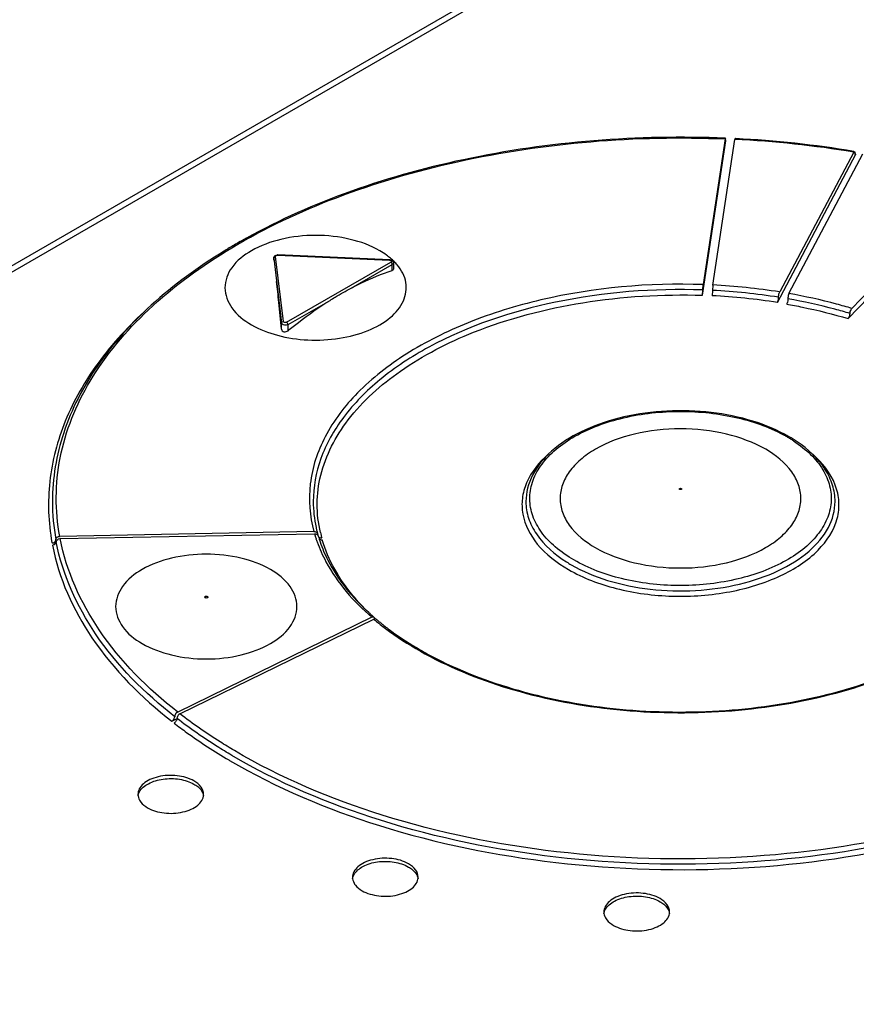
# Model space of a CAD drawing. Header units: inches. Extents: x 0 to 117, y 0 to 83.
# Tile 44 of 83: x 91.585 to 92.437, y 33.283 to 34.286. Entities that reach past the tile are written whole.
import ezdxf

# ---------------------------------------------------------------- set-up
doc = ezdxf.new("R2010")
doc.units = ezdxf.units.IN
doc.header["$LTSCALE"] = 6.431102
doc.header["$MEASUREMENT"] = 0
doc.layers.get('0').update_dxf_attribs({"linetype": 'CONTINUOUS'})

msp = doc.modelspace()

# ---------------------------------------------------------------- linework, layer by layer
at = {"color": 7, "linetype": 'CONTINUOUS'}
for p, q in [((92.4052, 34.5132), (91.3598, 33.9096)), ((92.4052, 34.5067), (91.3598, 33.9032)), ((92.3032, 34.1641), (92.2808, 34.0157)), ((92.2906, 34.0153), (92.313, 34.1636)), ((92.3034, 34.1648), (92.3032, 34.1641)), ((92.3132, 34.1644), (92.313, 34.1636)), ((92.3139, 34.1643), (92.3132, 34.1644)), ((92.2801, 34.0048), (92.3039, 34.1622)), ((92.3039, 34.1622), (92.3035, 34.1622)), ((92.3037, 34.1615), (92.3039, 34.1622)), ((92.3564, 33.9974), (92.4364, 34.1485)), ((92.4341, 34.1506), (92.3587, 34.0082)), ((92.3681, 34.0066), (92.4435, 34.149)), ((92.4358, 34.1486), (92.4351, 34.1487)), ((92.4352, 34.1496), (92.4353, 34.1485)), ((92.4364, 34.1485), (92.4358, 34.1486)), ((92.4284, 33.9811), (92.5611, 34.1193)), ((92.5572, 34.1217), (92.4322, 33.9915)), ((91.803, 34.0559), (91.8019, 34.0553)), ((91.8434, 34.0427), (91.8433, 34.0429)), ((91.8434, 34.0407), (91.8433, 34.0429)), ((91.8434, 34.0427), (91.8512, 33.9765)), ((91.8532, 33.9782), (91.8453, 34.0444)), ((91.8461, 34.0454), (91.8474, 34.0456)), ((91.8475, 34.046), (91.8474, 34.0456)), ((91.8474, 34.0456), (91.9614, 34.0407)), ((91.9615, 34.041), (91.8475, 34.046)), ((91.8434, 34.0407), (91.8433, 34.0409)), ((91.8565, 33.9774), (91.9626, 34.0387)), ((91.9221, 34.0121), (91.964, 34.0363)), ((91.9614, 34.0407), (91.9615, 34.041)), ((91.964, 34.0302), (91.964, 34.0363)), ((91.9652, 34.0379), (91.9652, 34.0315)), ((92.2804, 34.0103), (92.2808, 34.0157)), ((92.2906, 34.0153), (92.2902, 34.0098)), ((92.2801, 34.0048), (92.2804, 34.0103)), ((92.2902, 34.0098), (92.2899, 34.0044)), ((91.8579, 33.975), (91.9007, 33.9997)), ((91.8512, 33.9702), (91.8512, 33.9765)), ((91.8579, 33.9688), (91.8579, 33.975)), ((91.8842, 33.7642), (91.6253, 33.7593)), ((91.6258, 33.757), (91.8849, 33.762)), ((91.8875, 33.7629), (91.888, 33.762)), ((91.6174, 33.753), (91.6175, 33.7527)), ((91.6175, 33.7527), (91.6178, 33.7527)), ((91.6178, 33.7527), (91.6218, 33.7528)), ((91.6241, 33.7567), (91.6255, 33.757)), ((91.8883, 33.7604), (91.8887, 33.7595)), ((91.8893, 33.7579), (91.8922, 33.7579)), ((91.8914, 33.758), (91.892, 33.7579)), ((91.9432, 33.6769), (91.7455, 33.5804)), ((91.7478, 33.5786), (91.9454, 33.675)), ((91.9456, 33.6768), (91.9451, 33.6771)), ((91.9454, 33.675), (91.9458, 33.6747)), ((91.9462, 33.6753), (91.9456, 33.6751)), ((91.9477, 33.6749), (91.9479, 33.6748)), ((91.7395, 33.571), (91.7449, 33.5737)), ((91.7423, 33.5747), (91.7425, 33.5755)), ((91.7453, 33.5803), (91.744, 33.5792)), ((91.7448, 33.5739), (91.7447, 33.5731)), ((91.7449, 33.5749), (91.7448, 33.5741)), ((91.7478, 33.5786), (91.7467, 33.5778)), ((91.7433, 33.5704), (91.7418, 33.5692)), ((91.7976, 33.5316), (91.7984, 33.5311))]:
    msp.add_line(p, q, dxfattribs=at)
for centre, radius, start, end in [((92.2594, 33.0962), 1.0688, 80.5941, 87.1242), ((92.2608, 33.1055), 1.0602, 80.5844, 87.1288), ((92.427, 34.1496), 0.00827, 359.9798, 1.6136), ((92.101, 33.5467), 0.5901, 120.4624, 121.0405), ((92.1078, 33.5351), 0.6035, 119.669, 120.3359), ((92.0964, 33.5544), 0.581, 121.0408, 121.4816), ((91.846, 34.0429), 0.00263, 168.3875, 179.9919), ((91.8468, 34.0421), 0.00385, 116.7981, 122.0539), ((91.8473, 34.0406), 0.00536, 87.5123, 91.2972), ((91.9181, 33.9902), 0.0685, 49.7829, 54.145), ((91.9234, 33.9965), 0.0603, 45.049, 49.7865), ((91.9627, 34.0379), 0.00252, 0.0247, 5.7817), ((91.9285, 34.0016), 0.0531, 39.8956, 45.052), ((90.1614, 33.8217), 1.6963, 5.9469, 6.6791), ((92.2593, 33.3867), 0.6294, 80.9193, 87.1562), ((92.2586, 33.382), 0.6232, 80.9721, 87.1221), ((92.2593, 33.3877), 0.6229, 80.9289, 87.1559), ((89.774, 33.7817), 2.0857, 5.1865, 5.9396), ((92.2937, 33.7352), 0.1449, 59.9704, 61.5712), ((92.2917, 33.7284), 0.1529, 60.0102, 61.9367), ((92.2971, 33.7408), 0.1383, 58.3918, 60.0436), ((92.2959, 33.7357), 0.1445, 58.0897, 60.0091), ((92.2998, 33.7452), 0.1332, 56.7031, 58.3922), ((92.3001, 33.7423), 0.1366, 56.0753, 58.0908), ((91.8339, 33.7949), 0.216, 180.0388, 190.3703), ((92.008, 33.7949), 0.1244, 180.0715, 192.2838), ((92.0138, 33.7992), 0.1342, 196.1183, 196.6025), ((92.0123, 33.7957), 0.1288, 192.253, 193.8289), ((92.0136, 33.7961), 0.1301, 193.8281, 194.8641), ((91.8856, 33.7611), 0.00262, 0.0348, 20.9211), ((92.0161, 33.7925), 0.1286, 193.1735, 194.4898), ((91.6241, 33.756), 0.00266, 169.5578, 179.97), ((91.6188, 33.756), 0.00262, 354.687, 359.9897), ((91.6244, 33.7537), 0.00262, 174.7072, 179.9909), ((91.6192, 33.7537), 0.00265, 349.529, 359.9652), ((91.6254, 33.7544), 0.00485, 91.1012, 98.099), ((91.6259, 33.7522), 0.00484, 91.0964, 94.6212), ((92.0145, 33.7994), 0.1349, 196.6024, 196.8935), ((92.0161, 33.7999), 0.1366, 196.896, 198.3308), ((92.0188, 33.8008), 0.1395, 198.3307, 199.6882), ((91.8908, 33.7611), 0.00262, 180.0366, 195.3056), ((92.0167, 33.7969), 0.1333, 196.2841, 197.4253), ((91.8913, 33.7614), 0.00324, 217.2445, 226.9461), ((92.0186, 33.7975), 0.1353, 197.426, 198.805), ((92.0169, 33.7927), 0.1294, 194.4891, 195.1428), ((92.0174, 33.7928), 0.1299, 195.1427, 195.5665), ((91.8921, 33.7638), 0.0059, 269.1686, 271.9437), ((91.8927, 33.7605), 0.00487, 267.0889, 270.6058), ((91.6178, 33.7553), 0.00486, 271.1012, 278.0984), ((92.2181, 33.8549), 0.1437, 237.826, 240.0125), ((92.1073, 33.8634), 0.2469, 227.3655, 228.639), ((92.1017, 33.8493), 0.2328, 226.0449, 226.5606), ((91.9448, 33.6735), 0.00373, 112.1953, 116.0443), ((92.1111, 33.8676), 0.2526, 228.6357, 229.0516), ((91.947, 33.6717), 0.00372, 112.1929, 116.0443), ((92.119, 33.8801), 0.2688, 229.8652, 231.1676), ((92.1082, 33.8563), 0.2423, 227.9546, 228.353), ((92.1163, 33.8737), 0.2606, 229.7455, 230.1576), ((92.1179, 33.8756), 0.2631, 230.1573, 230.3828), ((92.1195, 33.8776), 0.2656, 230.3831, 230.7856), ((92.1225, 33.8812), 0.2703, 230.7866, 231.5557), ((92.1727, 33.9563), 0.3608, 240.0081, 241.5383), ((92.1781, 33.9662), 0.372, 241.5327, 241.9881), ((91.7461, 33.5757), 0.00361, 176.0634, 179.9636), ((91.7389, 33.5757), 0.00359, 356.0378, 359.9617), ((91.7484, 33.5739), 0.00359, 176.0403, 179.9619), ((91.7473, 33.5767), 0.00407, 116.0486, 119.665), ((91.7607, 33.4966), 0.0112, 357.6397, 359.9994), ((91.9793, 33.4122), 0.0112, 357.6397, 359.9994), ((92.2354, 33.3768), 0.0112, 357.6397, 359.9994)]:
    msp.add_arc(centre, radius, start, end, dxfattribs=at)
for points, knots in [([(91.6687, 35.1627), (91.3679, 35.0285), (90.7642, 34.717), (90.1939, 34.3485), (89.9096, 34.147)], [0, 0, 0, 0, 0.485884, 1, 1, 1, 1]), ([(89.9218, 34.1289), (90.2047, 34.3307), (90.7727, 34.6993), (91.3752, 35.009), (91.6756, 35.1418)], [0, 0, 0, 0, 0.514089, 1, 1, 1, 1]), ([(91.6253, 33.7593), (91.6205, 33.7855), (91.6209, 33.8417), (91.6541, 33.9227), (91.7159, 33.9957), (91.8023, 34.0583), (91.9093, 34.1085), (92.0764, 34.1571), (92.2121, 34.1679), (92.3032, 34.1641)], [0, 0, 0, 0, 0.090564, 0.185424, 0.291194, 0.411012, 0.544841, 0.690379, 1, 1, 1, 1]), ([(92.3034, 34.1648), (92.2143, 34.1685), (92.0815, 34.1583), (91.9172, 34.1122), (91.8429, 34.0787), (91.8091, 34.0594)], [0, 0, 0, 0, 0.523991, 0.771321, 1, 1, 1, 1]), ([(92.3036, 34.1631), (92.3036, 34.1635), (92.3035, 34.1639), (92.3036, 34.1648), (92.3034, 34.1648)], [0, 0, 0, 0, 0.728147, 1, 1, 1, 1]), ([(92.3036, 34.1631), (92.3036, 34.1627), (92.3037, 34.1623), (92.3036, 34.1615), (92.3037, 34.1615)], [0, 0, 0, 0, 0.728148, 1, 1, 1, 1]), ([(92.4341, 34.1506), (92.4342, 34.1507), (92.4343, 34.151), (92.4346, 34.1513), (92.4348, 34.1513)], [0, 0, 0, 0, 0.36423, 1, 1, 1, 1]), ([(92.4348, 34.1513), (92.4349, 34.1513), (92.4353, 34.1509), (92.4352, 34.1503), (92.4352, 34.1498)], [0, 0, 0, 0, 0.137719, 1, 1, 1, 1]), ([(92.4353, 34.1485), (92.4354, 34.1484), (92.4354, 34.1481), (92.4356, 34.1479), (92.4357, 34.1479)], [0, 0, 0, 0, 0.6279, 1, 1, 1, 1]), ([(92.4357, 34.1479), (92.4359, 34.1478), (92.4362, 34.1482), (92.4363, 34.1484), (92.4364, 34.1485)], [0, 0, 0, 0, 0.635766, 1, 1, 1, 1]), ([(91.9513, 34.0502), (91.942, 34.0556), (91.9205, 34.0634), (91.886, 34.0671), (91.8515, 34.0634), (91.8217, 34.0525), (91.7999, 34.0358), (91.7908, 34.0125), (91.7999, 33.9893), (91.813, 33.9792), (91.8207, 33.9748)], [0, 0, 0, 0, 0.138747, 0.292447, 0.446146, 0.584893, 0.699203, 0.792446, 0.885689, 1, 1, 1, 1]), ([(91.7929, 34.0499), (91.7666, 34.0338), (91.7189, 33.9991), (91.6621, 33.9365), (91.6262, 33.8676), (91.6179, 33.8184), (91.6179, 33.7947)], [0, 0, 0, 0, 0.286993, 0.545268, 0.779586, 1, 1, 1, 1]), ([(91.8207, 33.9748), (91.8289, 33.9701), (91.8478, 33.9628), (91.8784, 33.9583), (91.9098, 33.9599), (91.9386, 33.9674), (91.9617, 33.9801), (91.9768, 33.9974), (91.98, 34.0185), (91.9735, 34.0306), (91.9692, 34.0357)], [0, 0, 0, 0, 0.136442, 0.287393, 0.441341, 0.586003, 0.711604, 0.814934, 0.904589, 1, 1, 1, 1]), ([(91.9614, 34.0407), (91.962, 34.0406), (91.9631, 34.0404), (91.9633, 34.0392), (91.9629, 34.0388), (91.9626, 34.0387)], [0, 0, 0, 0, 0.565422, 0.762435, 1, 1, 1, 1]), ([(91.9652, 34.0379), (91.9652, 34.0374), (91.9648, 34.0368), (91.9642, 34.0364), (91.964, 34.0363)], [0, 0, 0, 0, 0.704431, 1, 1, 1, 1]), ([(91.9221, 34.0121), (91.9256, 34.0139), (91.9392, 34.0208), (91.9533, 34.0267), (91.964, 34.0302)], [0, 0, 0, 0, 0.258767, 1, 1, 1, 1]), ([(91.9652, 34.0315), (91.9652, 34.0311), (91.9647, 34.0305), (91.9642, 34.0303), (91.964, 34.0302)], [0, 0, 0, 0, 0.692519, 1, 1, 1, 1]), ([(92.2808, 34.0157), (92.2255, 34.0177), (92.1433, 34.0105), (92.0428, 33.9796), (91.9792, 33.9481), (91.9287, 33.9091), (91.8939, 33.8638), (91.8773, 33.8138), (91.88, 33.7799), (91.8842, 33.7642)], [0, 0, 0, 0, 0.311836, 0.457614, 0.590951, 0.709674, 0.814187, 0.908448, 1, 1, 1, 1]), ([(92.2804, 34.0103), (92.2303, 34.012), (92.1339, 34.0045), (92.0223, 33.9675), (91.9519, 33.9217), (91.9137, 33.8833), (91.8893, 33.8405), (91.8836, 33.8095), (91.8836, 33.7947)], [0, 0, 0, 0, 0.305236, 0.583069, 0.70461, 0.812971, 0.909902, 1, 1, 1, 1]), ([(91.9007, 33.9997), (91.9024, 34.0008), (91.9094, 34.0052), (91.9166, 34.0092), (91.9221, 34.0121)], [0, 0, 0, 0, 0.253654, 1, 1, 1, 1]), ([(92.0469, 33.9672), (92.0826, 33.9814), (92.1598, 34.0015), (92.2393, 34.0062), (92.2801, 34.0048)], [0, 0, 0, 0, 0.484899, 1, 1, 1, 1]), ([(92.3564, 33.9974), (92.3566, 33.9978), (92.3572, 33.9995), (92.3575, 34.0014), (92.3575, 34.0028)], [0, 0, 0, 0, 0.210216, 1, 1, 1, 1]), ([(92.3575, 34.0028), (92.3575, 34.0043), (92.3579, 34.0061), (92.3585, 34.0079), (92.3587, 34.0082)], [0, 0, 0, 0, 0.78978, 1, 1, 1, 1]), ([(92.3681, 34.0066), (92.368, 34.0063), (92.3673, 34.0045), (92.367, 34.0027), (92.367, 34.0012)], [0, 0, 0, 0, 0.210227, 1, 1, 1, 1]), ([(92.4322, 33.9915), (92.427, 33.993), (92.4059, 33.999), (92.3844, 34.0037), (92.3681, 34.0066)], [0, 0, 0, 0, 0.245454, 1, 1, 1, 1]), ([(91.8579, 33.9688), (91.8614, 33.9717), (91.8751, 33.9827), (91.8896, 33.9928), (91.9007, 33.9997)], [0, 0, 0, 0, 0.256875, 1, 1, 1, 1]), ([(92.367, 34.0012), (92.367, 33.9998), (92.3667, 33.9979), (92.366, 33.9962), (92.3658, 33.9958)], [0, 0, 0, 0, 0.78977, 1, 1, 1, 1]), ([(92.3658, 33.9958), (92.3712, 33.9949), (92.3922, 33.9909), (92.4131, 33.9857), (92.4284, 33.9811)], [0, 0, 0, 0, 0.254318, 1, 1, 1, 1]), ([(92.4303, 33.9863), (92.4252, 33.9878), (92.4043, 33.9937), (92.3831, 33.9984), (92.367, 34.0012)], [0, 0, 0, 0, 0.245463, 1, 1, 1, 1]), ([(91.7144, 33.9909), (91.6961, 33.9743), (91.6636, 33.9392), (91.6289, 33.8792), (91.6122, 33.816), (91.6137, 33.7734), (91.6174, 33.753)], [0, 0, 0, 0, 0.277549, 0.530883, 0.767876, 1, 1, 1, 1]), ([(92.4284, 33.9811), (92.4287, 33.9814), (92.4297, 33.9829), (92.4303, 33.9848), (92.4303, 33.9863)], [0, 0, 0, 0, 0.221837, 1, 1, 1, 1]), ([(92.4303, 33.9863), (92.4303, 33.9877), (92.4309, 33.9896), (92.4319, 33.9912), (92.4322, 33.9915)], [0, 0, 0, 0, 0.778159, 1, 1, 1, 1]), ([(91.8579, 33.975), (91.8573, 33.9747), (91.8551, 33.974), (91.8514, 33.9748), (91.8512, 33.9765)], [0, 0, 0, 0, 0.282569, 1, 1, 1, 1]), ([(91.8565, 33.9774), (91.8557, 33.9769), (91.8541, 33.9769), (91.8532, 33.9779), (91.8532, 33.9782)], [0, 0, 0, 0, 0.804654, 1, 1, 1, 1]), ([(91.8512, 33.9702), (91.8513, 33.969), (91.854, 33.967), (91.8568, 33.9679), (91.8579, 33.9688)], [0, 0, 0, 0, 0.449866, 1, 1, 1, 1]), ([(91.8909, 33.7632), (91.8887, 33.7727), (91.8864, 33.7924), (91.8916, 33.833), (91.9181, 33.8833), (91.9737, 33.9326), (92.0208, 33.9567), (92.0469, 33.9672)], [0, 0, 0, 0, 0.105518, 0.211146, 0.436098, 0.697303, 1, 1, 1, 1]), ([(92.3637, 33.8633), (92.3519, 33.8696), (92.3255, 33.8797), (92.283, 33.8874), (92.2385, 33.8879), (92.1954, 33.8812), (92.1572, 33.8678), (92.1264, 33.8484), (92.1055, 33.8238), (92.1002, 33.804), (92.1002, 33.7947)], [0, 0, 0, 0, 0.130214, 0.27186, 0.417968, 0.560688, 0.692828, 0.809503, 0.910085, 1, 1, 1, 1]), ([(92.1491, 33.7353), (92.1424, 33.7391), (92.1303, 33.7474), (92.1157, 33.7626), (92.1065, 33.7794), (92.1031, 33.7972), (92.106, 33.8151), (92.1148, 33.8319), (92.1289, 33.8473), (92.1551, 33.8659), (92.1975, 33.8818), (92.254, 33.8887), (92.3111, 33.8833), (92.347, 33.8711), (92.3627, 33.8626)], [0, 0, 0, 0, 0.0605, 0.114687, 0.163457, 0.208958, 0.254321, 0.302723, 0.356413, 0.416386, 0.553703, 0.706434, 0.86012, 1, 1, 1, 1]), ([(92.3444, 33.848), (92.332, 33.8551), (92.3034, 33.8655), (92.2576, 33.8705), (92.2118, 33.8655), (92.1773, 33.853), (92.1558, 33.8382), (92.1441, 33.8259), (92.1367, 33.8123), (92.1342, 33.7979), (92.1367, 33.7835), (92.1471, 33.7645), (92.1608, 33.7537), (92.1709, 33.7479)], [0, 0, 0, 0, 0.138337, 0.291581, 0.444826, 0.583162, 0.643654, 0.697768, 0.746441, 0.791898, 0.837354, 0.886027, 1, 1, 1, 1]), ([(92.3729, 33.8565), (92.3791, 33.8524), (92.3902, 33.8438), (92.403, 33.8282), (92.4104, 33.8112), (92.412, 33.7935), (92.4074, 33.776), (92.3972, 33.7597), (92.382, 33.745), (92.3546, 33.7274), (92.3117, 33.7128), (92.2552, 33.7072), (92.1991, 33.7137), (92.1641, 33.7265), (92.1491, 33.7353)], [0, 0, 0, 0, 0.058405, 0.110719, 0.158197, 0.203296, 0.249213, 0.298876, 0.354155, 0.415722, 0.555471, 0.709024, 0.861946, 1, 1, 1, 1]), ([(92.4151, 33.7947), (92.4151, 33.8004), (92.4133, 33.812), (92.4023, 33.8347), (92.3875, 33.8482), (92.3764, 33.8557)], [0, 0, 0, 0, 0.226392, 0.463791, 1, 1, 1, 1]), ([(92.1228, 33.8428), (92.1137, 33.8348), (92.102, 33.8205), (92.0958, 33.7982), (92.0964, 33.7758), (92.1113, 33.7478), (92.1317, 33.7324), (92.1435, 33.7256)], [0, 0, 0, 0, 0.253909, 0.367431, 0.478372, 0.714861, 1, 1, 1, 1]), ([(92.1435, 33.7256), (92.1586, 33.7169), (92.1935, 33.7038), (92.2497, 33.6964), (92.3069, 33.7007), (92.3581, 33.7161), (92.3977, 33.741), (92.4174, 33.7704), (92.4199, 33.7947), (92.4145, 33.819), (92.402, 33.8344), (92.3923, 33.8429)], [0, 0, 0, 0, 0.137581, 0.289913, 0.444136, 0.586848, 0.708163, 0.806923, 0.852054, 0.89772, 1, 1, 1, 1]), ([(92.1709, 33.7479), (92.1832, 33.7408), (92.2119, 33.7304), (92.2576, 33.7254), (92.3034, 33.7304), (92.338, 33.7429), (92.3595, 33.7577), (92.3712, 33.77), (92.3786, 33.7835), (92.3811, 33.7979), (92.3786, 33.8123), (92.3682, 33.8314), (92.3545, 33.8422), (92.3444, 33.848)], [0, 0, 0, 0, 0.138337, 0.291581, 0.444826, 0.583162, 0.643654, 0.697768, 0.746441, 0.791898, 0.837354, 0.886027, 1, 1, 1, 1]), ([(92.8934, 33.8044), (92.8939, 33.7861), (92.8901, 33.7485), (92.87, 33.6941), (92.8362, 33.6424), (92.7716, 33.5759), (92.6604, 33.5071), (92.4997, 33.4528), (92.319, 33.4273), (92.1332, 33.4326), (91.9578, 33.4683), (91.8505, 33.5133), (91.8033, 33.5411)], [0, 0, 0, 0, 0.042877, 0.087369, 0.134994, 0.186752, 0.303773, 0.437529, 0.582195, 0.729709, 0.871479, 1, 1, 1, 1]), ([(92.2568, 33.8071), (92.2566, 33.8072), (92.2562, 33.8076), (92.2568, 33.8082), (92.2576, 33.8083), (92.2582, 33.8082), (92.2585, 33.8081)], [0, 0, 0, 0, 0.20043, 0.397345, 0.698694, 1, 1, 1, 1]), ([(92.2585, 33.8081), (92.2587, 33.808), (92.259, 33.8076), (92.2585, 33.8069), (92.2577, 33.8069), (92.257, 33.8069), (92.2568, 33.8071)], [0, 0, 0, 0, 0.200404, 0.397287, 0.698691, 1, 1, 1, 1]), ([(91.7984, 33.5311), (91.8462, 33.503), (91.9549, 33.4575), (92.1324, 33.4216), (92.3204, 33.4163), (92.5032, 33.4422), (92.6656, 33.4972), (92.7781, 33.5668), (92.8434, 33.6341), (92.8776, 33.6864), (92.898, 33.7415), (92.9018, 33.7795), (92.9012, 33.798)], [0, 0, 0, 0, 0.1286, 0.27041, 0.417926, 0.562567, 0.696285, 0.813273, 0.865019, 0.912637, 0.957125, 1, 1, 1, 1]), ([(92.8973, 33.8012), (92.8979, 33.7828), (92.894, 33.745), (92.8738, 33.6902), (92.8397, 33.6382), (92.7748, 33.5713), (92.6628, 33.502), (92.5012, 33.4475), (92.3194, 33.4218), (92.1324, 33.4271), (91.956, 33.463), (91.848, 33.5083), (91.8005, 33.5363)], [0, 0, 0, 0, 0.042877, 0.087369, 0.134994, 0.186752, 0.303773, 0.437529, 0.582195, 0.729709, 0.871479, 1, 1, 1, 1]), ([(91.9974, 33.6397), (92.0259, 33.6241), (92.0899, 33.599), (92.1936, 33.5798), (92.3025, 33.5782), (92.4078, 33.5944), (92.5011, 33.6271), (92.5753, 33.6739), (92.6177, 33.7251), (92.6337, 33.7691), (92.6359, 33.7911), (92.6355, 33.8018)], [0, 0, 0, 0, 0.130348, 0.27306, 0.420673, 0.564837, 0.697821, 0.814144, 0.912697, 0.957131, 1, 1, 1, 1]), ([(92.0034, 33.6377), (92.0316, 33.6227), (92.0946, 33.5987), (92.1964, 33.5804), (92.303, 33.5791), (92.4061, 33.5949), (92.4975, 33.6267), (92.5703, 33.6719), (92.6124, 33.7211), (92.6289, 33.7634), (92.6317, 33.7845), (92.6317, 33.7947)], [0, 0, 0, 0, 0.130926, 0.273999, 0.421789, 0.566077, 0.699224, 0.815669, 0.913932, 0.957878, 1, 1, 1, 1]), ([(92.1002, 33.7947), (92.1002, 33.7891), (92.1021, 33.7773), (92.1139, 33.7542), (92.1298, 33.7407), (92.1416, 33.7333)], [0, 0, 0, 0, 0.220813, 0.455709, 1, 1, 1, 1]), ([(92.1463, 33.7304), (92.1579, 33.7237), (92.1843, 33.7128), (92.2273, 33.7042), (92.2728, 33.703), (92.3171, 33.7092), (92.3566, 33.7224), (92.3882, 33.7416), (92.4096, 33.766), (92.4151, 33.7856), (92.4151, 33.7947)], [0, 0, 0, 0, 0.12882, 0.270567, 0.417883, 0.562387, 0.696203, 0.813595, 0.913067, 1, 1, 1, 1]), ([(91.6175, 33.7527), (91.6184, 33.7527), (91.6202, 33.7532), (91.6213, 33.7549), (91.6214, 33.7557)], [0, 0, 0, 0, 0.532921, 1, 1, 1, 1]), ([(91.6218, 33.7532), (91.6216, 33.7522), (91.6203, 33.7509), (91.6189, 33.7505), (91.6185, 33.7505)], [0, 0, 0, 0, 0.723476, 1, 1, 1, 1]), ([(91.6214, 33.7565), (91.6216, 33.7575), (91.6229, 33.7588), (91.6243, 33.7592), (91.6248, 33.7592)], [0, 0, 0, 0, 0.72347, 1, 1, 1, 1]), ([(91.7425, 33.5757), (91.7118, 33.5997), (91.6593, 33.6519), (91.6283, 33.7204), (91.6218, 33.7537)], [0, 0, 0, 0, 0.534177, 1, 1, 1, 1]), ([(91.7455, 33.5804), (91.7151, 33.6042), (91.663, 33.656), (91.6322, 33.724), (91.6258, 33.757)], [0, 0, 0, 0, 0.534122, 1, 1, 1, 1]), ([(91.8875, 33.7538), (91.89, 33.7468), (91.9031, 33.7177), (91.9247, 33.6929), (91.9432, 33.6769)], [0, 0, 0, 0, 0.232541, 1, 1, 1, 1]), ([(91.8905, 33.7539), (91.8927, 33.7474), (91.9043, 33.7203), (91.9235, 33.697), (91.9401, 33.6817)], [0, 0, 0, 0, 0.232702, 1, 1, 1, 1]), ([(91.9401, 33.6817), (91.9344, 33.6873), (91.9143, 33.7087), (91.8988, 33.735), (91.8928, 33.7557)], [0, 0, 0, 0, 0.269967, 1, 1, 1, 1]), ([(92.3308, 32.7164), (92.6199, 32.9235), (93.201, 33.3015), (93.8184, 33.6178), (94.1264, 33.753)], [0, 0, 0, 0, 0.513919, 1, 1, 1, 1]), ([(91.6179, 33.7504), (91.6243, 33.7168), (91.6557, 33.6478), (91.7086, 33.5952), (91.7395, 33.571)], [0, 0, 0, 0, 0.46578, 1, 1, 1, 1]), ([(91.84, 33.7256), (91.8307, 33.7309), (91.8091, 33.7387), (91.7746, 33.7425), (91.7401, 33.7387), (91.7103, 33.7279), (91.6886, 33.7111), (91.6794, 33.6878), (91.6886, 33.6646), (91.7017, 33.6545), (91.7093, 33.6501)], [0, 0, 0, 0, 0.138747, 0.292447, 0.446146, 0.584893, 0.699203, 0.792446, 0.885689, 1, 1, 1, 1]), ([(94.1982, 33.7357), (93.8856, 33.5979), (93.2582, 33.2758), (92.6668, 32.8921), (92.372, 32.6818)], [0, 0, 0, 0, 0.485381, 1, 1, 1, 1]), ([(92.3742, 32.6786), (92.6689, 32.889), (93.2599, 33.2727), (93.887, 33.5951), (94.1994, 33.733)], [0, 0, 0, 0, 0.514643, 1, 1, 1, 1]), ([(91.7093, 33.6501), (91.7186, 33.6448), (91.7402, 33.637), (91.7746, 33.6332), (91.8092, 33.637), (91.839, 33.6478), (91.8607, 33.6646), (91.8698, 33.6878), (91.8607, 33.7111), (91.8476, 33.7211), (91.84, 33.7256)], [0, 0, 0, 0, 0.138747, 0.292447, 0.446146, 0.584893, 0.699203, 0.792446, 0.885689, 1, 1, 1, 1]), ([(91.7735, 33.6968), (91.7732, 33.697), (91.7727, 33.6975), (91.7735, 33.6984), (91.7746, 33.6985), (91.7755, 33.6984), (91.7758, 33.6982)], [0, 0, 0, 0, 0.203634, 0.406673, 0.700762, 1, 1, 1, 1]), ([(91.7758, 33.6982), (91.776, 33.698), (91.7765, 33.6975), (91.7757, 33.6966), (91.7746, 33.6965), (91.7738, 33.6966), (91.7735, 33.6968)], [0, 0, 0, 0, 0.203618, 0.406639, 0.700738, 1, 1, 1, 1]), ([(91.9505, 33.6708), (91.954, 33.6679), (91.9689, 33.6565), (91.9849, 33.6466), (91.9974, 33.6397)], [0, 0, 0, 0, 0.240687, 1, 1, 1, 1]), ([(91.9544, 33.6695), (91.9573, 33.6672), (91.9695, 33.6579), (91.9823, 33.6496), (91.9924, 33.6438)], [0, 0, 0, 0, 0.241969, 1, 1, 1, 1]), ([(91.8005, 33.5363), (91.7955, 33.5393), (91.7764, 33.5509), (91.758, 33.5637), (91.7448, 33.5739)], [0, 0, 0, 0, 0.256759, 1, 1, 1, 1]), ([(91.8033, 33.5411), (91.7984, 33.5441), (91.7793, 33.5557), (91.7609, 33.5684), (91.7478, 33.5786)], [0, 0, 0, 0, 0.256779, 1, 1, 1, 1]), ([(91.7418, 33.5692), (91.7461, 33.5659), (91.7641, 33.5524), (91.783, 33.5402), (91.7976, 33.5316)], [0, 0, 0, 0, 0.243328, 1, 1, 1, 1]), ([(91.7621, 33.5102), (91.7569, 33.5132), (91.7446, 33.5166), (91.7289, 33.5158), (91.7174, 33.512), (91.7107, 33.5079), (91.7061, 33.5027), (91.705, 33.4985), (91.705, 33.4966)], [0, 0, 0, 0, 0.269865, 0.561317, 0.695461, 0.81314, 0.912854, 1, 1, 1, 1]), ([(91.7066, 33.4993), (91.7086, 33.5028), (91.7163, 33.5089), (91.7309, 33.5129), (91.7471, 33.5128), (91.7577, 33.5096), (91.7621, 33.507)], [0, 0, 0, 0, 0.203621, 0.462832, 0.743914, 1, 1, 1, 1]), ([(91.7719, 33.4966), (91.7719, 33.4992), (91.7696, 33.505), (91.7649, 33.5086), (91.7621, 33.5102)], [0, 0, 0, 0, 0.449249, 1, 1, 1, 1]), ([(91.7621, 33.507), (91.7634, 33.5063), (91.7678, 33.5034), (91.7713, 33.4987), (91.7718, 33.495)], [0, 0, 0, 0, 0.290861, 1, 1, 1, 1]), ([(91.7148, 33.4829), (91.7199, 33.48), (91.7321, 33.4766), (91.7476, 33.4773), (91.7591, 33.4811), (91.7674, 33.4858), (91.7717, 33.4921), (91.7719, 33.4961)], [0, 0, 0, 0, 0.269884, 0.561803, 0.696692, 0.815473, 1, 1, 1, 1]), ([(91.7066, 33.4907), (91.707, 33.4899), (91.7091, 33.4868), (91.7122, 33.4844), (91.7148, 33.4829)], [0, 0, 0, 0, 0.22639, 1, 1, 1, 1]), ([(91.9806, 33.4259), (91.9755, 33.4289), (91.9631, 33.4322), (91.9474, 33.4314), (91.936, 33.4276), (91.9292, 33.4235), (91.9247, 33.4183), (91.9235, 33.4141), (91.9235, 33.4122)], [0, 0, 0, 0, 0.269865, 0.561317, 0.695461, 0.81314, 0.912854, 1, 1, 1, 1]), ([(91.9251, 33.4149), (91.9271, 33.4184), (91.9349, 33.4246), (91.9494, 33.4286), (91.9656, 33.4285), (91.9762, 33.4252), (91.9806, 33.4226)], [0, 0, 0, 0, 0.203621, 0.462832, 0.743914, 1, 1, 1, 1]), ([(91.9904, 33.4122), (91.9904, 33.4148), (91.9882, 33.4206), (91.9834, 33.4243), (91.9806, 33.4259)], [0, 0, 0, 0, 0.449249, 1, 1, 1, 1]), ([(91.9806, 33.4226), (91.982, 33.4219), (91.9863, 33.419), (91.9898, 33.4143), (91.9903, 33.4106)], [0, 0, 0, 0, 0.290861, 1, 1, 1, 1]), ([(91.9333, 33.3985), (91.9384, 33.3956), (91.9507, 33.3922), (91.9662, 33.3929), (91.9776, 33.3967), (91.9859, 33.4014), (91.9903, 33.4077), (91.9904, 33.4117)], [0, 0, 0, 0, 0.269884, 0.561803, 0.696692, 0.815473, 1, 1, 1, 1]), ([(91.9251, 33.4063), (91.9255, 33.4056), (91.9277, 33.4024), (91.9308, 33.4), (91.9333, 33.3985)], [0, 0, 0, 0, 0.22639, 1, 1, 1, 1]), ([(92.2368, 33.3905), (92.2316, 33.3935), (92.2192, 33.3968), (92.2036, 33.3961), (92.1921, 33.3922), (92.1853, 33.3881), (92.1808, 33.3829), (92.1796, 33.3788), (92.1796, 33.3768)], [0, 0, 0, 0, 0.269865, 0.561317, 0.695461, 0.81314, 0.912854, 1, 1, 1, 1]), ([(92.1812, 33.3795), (92.1832, 33.3831), (92.191, 33.3892), (92.2055, 33.3932), (92.2217, 33.3931), (92.2323, 33.3899), (92.2368, 33.3873)], [0, 0, 0, 0, 0.203621, 0.462832, 0.743914, 1, 1, 1, 1]), ([(92.2466, 33.3768), (92.2466, 33.3794), (92.2443, 33.3853), (92.2395, 33.3889), (92.2368, 33.3905)], [0, 0, 0, 0, 0.449249, 1, 1, 1, 1]), ([(92.2368, 33.3873), (92.2381, 33.3865), (92.2424, 33.3836), (92.2459, 33.3789), (92.2464, 33.3752)], [0, 0, 0, 0, 0.290861, 1, 1, 1, 1]), ([(92.1812, 33.371), (92.1816, 33.3702), (92.1838, 33.367), (92.1869, 33.3646), (92.1894, 33.3632)], [0, 0, 0, 0, 0.22639, 1, 1, 1, 1]), ([(92.1894, 33.3632), (92.1946, 33.3602), (92.2068, 33.3569), (92.2223, 33.3576), (92.2337, 33.3613), (92.242, 33.3661), (92.2464, 33.3723), (92.2466, 33.3764)], [0, 0, 0, 0, 0.269884, 0.561803, 0.696692, 0.815473, 1, 1, 1, 1]), ([(93.1564, 33.3339), (93.0833, 33.2917), (92.7869, 33.1157), (92.4989, 32.9256), (92.2864, 32.7754)], [0, 0, 0, 0, 0.244908, 1, 1, 1, 1]), ([(92.287, 32.7745), (92.3587, 32.8252), (92.6421, 33.0215), (92.9341, 33.2052), (93.1564, 33.3339)], [0, 0, 0, 0, 0.254922, 1, 1, 1, 1]), ([(93.2186, 33.3099), (93.143, 33.2663), (92.8368, 33.0842), (92.54, 32.8865), (92.3215, 32.7299)], [0, 0, 0, 0, 0.245071, 1, 1, 1, 1])]:
    msp.add_open_spline(points, degree=3, knots=knots, dxfattribs=at)
for points in [[(91.8434, 34.0434), (91.8436, 34.0442), (91.8441, 34.0449), (91.8448, 34.0453)], [(91.8434, 34.0427), (91.8434, 34.0436), (91.8445, 34.0444), (91.8453, 34.0444)], [(91.8451, 34.0455), (91.8457, 34.0458), (91.8465, 34.046), (91.8472, 34.046)], [(91.8453, 34.0444), (91.8453, 34.0448), (91.8457, 34.0452), (91.8461, 34.0454)], [(91.9582, 34.0458), (91.956, 34.0474), (91.9537, 34.0489), (91.9513, 34.0502)], [(91.9615, 34.041), (91.9624, 34.041), (91.9633, 34.0407), (91.964, 34.0402)], [(91.964, 34.0363), (91.964, 34.0372), (91.9634, 34.0383), (91.9626, 34.0387)], [(91.964, 34.0402), (91.9646, 34.0397), (91.9651, 34.0389), (91.9652, 34.0382)], [(91.8512, 33.9765), (91.8512, 33.9774), (91.8523, 33.9781), (91.8532, 33.9782)], [(91.8579, 33.975), (91.8579, 33.976), (91.8573, 33.977), (91.8565, 33.9774)], [(91.8842, 33.7642), (91.8854, 33.7642), (91.8867, 33.7638), (91.8875, 33.7629)], [(91.8849, 33.762), (91.8855, 33.762), (91.8862, 33.7618), (91.8869, 33.7616)], [(91.6218, 33.754), (91.6219, 33.7551), (91.623, 33.7562), (91.6241, 33.7567)], [(91.8869, 33.7616), (91.8874, 33.7613), (91.8879, 33.7609), (91.8883, 33.7604)], [(91.8891, 33.759), (91.8897, 33.7584), (91.8906, 33.7581), (91.8914, 33.758)], [(91.8895, 33.757), (91.8902, 33.7562), (91.8914, 33.7557), (91.8925, 33.7557)], [(91.9451, 33.6771), (91.9445, 33.6773), (91.9439, 33.6772), (91.9434, 33.677)], [(91.9462, 33.6752), (91.9462, 33.6758), (91.946, 33.6764), (91.9456, 33.6768)], [(91.9477, 33.6749), (91.9473, 33.6753), (91.9467, 33.6754), (91.9462, 33.6753)], [(91.7395, 33.571), (91.7409, 33.5717), (91.742, 33.5732), (91.7423, 33.5747)], [(91.744, 33.5792), (91.7432, 33.5783), (91.7426, 33.5772), (91.7425, 33.576)], [(91.7447, 33.5731), (91.7445, 33.5721), (91.744, 33.5711), (91.7433, 33.5704)], [(91.7467, 33.5778), (91.7459, 33.5771), (91.7452, 33.576), (91.7449, 33.5749)], [(91.705, 33.4966), (91.705, 33.4945), (91.7056, 33.4925), (91.7066, 33.4907)], [(91.7051, 33.495), (91.7053, 33.4965), (91.7058, 33.4979), (91.7066, 33.4993)], [(91.9235, 33.4122), (91.9235, 33.4102), (91.9241, 33.4081), (91.9251, 33.4063)], [(91.9236, 33.4106), (91.9238, 33.4121), (91.9244, 33.4136), (91.9251, 33.4149)], [(92.1796, 33.3768), (92.1796, 33.3748), (92.1802, 33.3727), (92.1812, 33.371)], [(92.1797, 33.3752), (92.18, 33.3767), (92.1805, 33.3782), (92.1812, 33.3795)]]:
    msp.add_open_spline(points, degree=3, dxfattribs=at)

doc.saveas('drawing.dxf')
